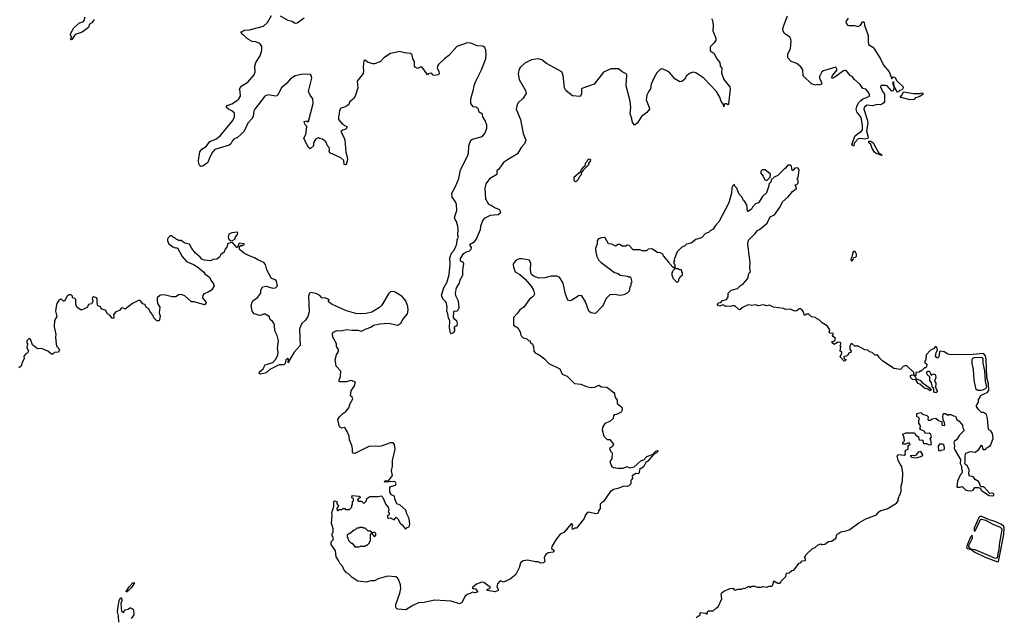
# Model space of a CAD drawing. Extents: x 2029826 to 2248070, y 228728 to 402406.
# Tile 56 of 256: x 2113525 to 2124068, y 294228 to 300613. Entities that reach past the tile are written whole.
import ezdxf

# ---------------------------------------------------------------- set-up
doc = ezdxf.new("R2010")
doc.units = 0

msp = doc.modelspace()

# ---------------------------------------------------------------- linework, layer by layer
at = {"layer": '0CON10XD'}
for points in [[(2114322, 300615), (2114299, 300581), (2114273, 300565), (2114260, 300530), (2114195, 300479), (2114120, 300455), (2114085, 300402), (2114075, 300398), (2114068, 300405), (2114080, 300425), (2114080, 300435), (2114070, 300445), (2114072, 300468), (2114103, 300525), (2114165, 300578), (2114205, 300592), (2114216, 300604), (2114227, 300645)], [(2116735, 299342), (2116725, 299348), (2116695, 299338), (2116672, 299295), (2116670, 299265), (2116635, 299232), (2116615, 299250), (2116567, 299345), (2116589, 299385), (2116598, 299465), (2116597, 299477), (2116580, 299495), (2116570, 299525), (2116595, 299530), (2116605, 299520), (2116617, 299523), (2116667, 299715), (2116664, 299765), (2116634, 299805), (2116617, 299845), (2116652, 299988), (2116650, 300010), (2116638, 300028), (2116558, 300032), (2116475, 300014), (2116425, 299981), (2116387, 299933), (2116330, 299885), (2116298, 299822), (2116281, 299799), (2116265, 299796), (2116185, 299810), (2116150, 299795), (2116043, 299655), (2116033, 299635), (2116025, 299582), (2116014, 299555), (2115968, 299505), (2115928, 299422), (2115890, 299380), (2115859, 299351), (2115818, 299335), (2115800, 299315), (2115786, 299284), (2115769, 299271), (2115615, 299223), (2115591, 299195), (2115557, 299135), (2115538, 299085), (2115485, 299047), (2115465, 299043), (2115455, 299050), (2115442, 299072), (2115439, 299105), (2115455, 299199), (2115475, 299226), (2115520, 299255), (2115561, 299309), (2115626, 299334), (2115670, 299370), (2115808, 299535), (2115826, 299575), (2115825, 299612), (2115797, 299637), (2115763, 299653), (2115740, 299675), (2115740, 299685), (2115748, 299695), (2115795, 299714), (2115845, 299745), (2115871, 299765), (2115888, 299795), (2115886, 299845), (2115879, 299865), (2115886, 299885), (2115905, 299904), (2115967, 299943), (2116034, 300025), (2116046, 300055), (2116042, 300115), (2116053, 300155), (2116101, 300225), (2116117, 300287), (2116117, 300327), (2116095, 300358), (2116055, 300377), (2116015, 300380), (2115975, 300401), (2115913, 300455), (2115898, 300475), (2115898, 300485), (2115935, 300500), (2115985, 300506), (2116136, 300544), (2116180, 300585), (2116223, 300657)], [(2116315, 300654), (2116395, 300609), (2116438, 300598), (2116475, 300577), (2116495, 300580), (2116570, 300635)], [(2120932, 300625), (2120942, 300605), (2120952, 300555), (2120948, 300495), (2120978, 300415), (2120978, 300395), (2120962, 300365), (2120918, 300322), (2120920, 300285), (2120944, 300264), (2120957, 300255), (2120989, 300195), (2121021, 300155), (2121026, 300115), (2121044, 300094), (2121039, 300045), (2121066, 299975), (2121130, 299895), (2121134, 299875), (2121116, 299714), (2121108, 299702), (2121092, 299712), (2121078, 299712), (2121070, 299705), (2121065, 299680), (2121060, 299705), (2121037, 299737), (2121023, 299783), (2120985, 299846), (2120849, 299989), (2120765, 300043), (2120735, 300053), (2120705, 300042), (2120665, 300013), (2120642, 299975), (2120615, 299952), (2120595, 299948), (2120541, 299981), (2120485, 300043), (2120455, 300067), (2120406, 300086), (2120385, 300083), (2120348, 300045), (2120320, 299995), (2120286, 299925), (2120279, 299875), (2120263, 299847), (2120240, 299805), (2120233, 299755), (2120266, 299675), (2120268, 299655), (2120240, 299620), (2120182, 299578), (2120142, 299508), (2120115, 299488), (2120105, 299488), (2120082, 299522), (2120080, 299555), (2120062, 299605), (2120068, 299675), (2120063, 299743), (2120019, 299905), (2120025, 300020), (2120018, 300035), (2119976, 300056), (2119936, 300086), (2119855, 300087), (2119777, 300053), (2119678, 299925), (2119544, 299876), (2119539, 299865), (2119542, 299815), (2119525, 299791), (2119445, 299798), (2119395, 299836), (2119374, 299855), (2119358, 299885), (2119346, 300015), (2119329, 300055), (2119165, 300146), (2119115, 300184), (2119075, 300194), (2119006, 300184), (2118935, 300148), (2118885, 300100), (2118874, 300085), (2118864, 300035), (2118874, 299975), (2118941, 299855), (2118949, 299825), (2118917, 299775), (2118860, 299720), (2118847, 299693), (2118842, 299655), (2118886, 299545), (2118917, 299395), (2118944, 299325), (2118932, 299285), (2118894, 299245), (2118854, 299176), (2118758, 299122), (2118706, 299084), (2118657, 299015), (2118634, 298996), (2118633, 298955), (2118555, 298910), (2118518, 298855), (2118504, 298805), (2118514, 298696), (2118545, 298640), (2118575, 298628), (2118615, 298600), (2118655, 298586), (2118666, 298575), (2118673, 298545), (2118650, 298525), (2118561, 298519), (2118500, 298485), (2118483, 298467), (2118461, 298405), (2118454, 298366), (2118412, 298265), (2118383, 298227), (2118343, 298205), (2118361, 298175), (2118356, 298155), (2118335, 298134), (2118305, 298127), (2118275, 298107), (2118242, 298058), (2118243, 298033), (2118270, 298020), (2118279, 298005), (2118266, 297936), (2118266, 297874), (2118238, 297825), (2118231, 297795), (2118199, 297745), (2118187, 297685), (2118191, 297661), (2118221, 297605), (2118228, 297525), (2118213, 297497), (2118195, 297490), (2118178, 297492), (2118170, 297485), (2118166, 297426), (2118174, 297414), (2118203, 297395), (2118209, 297365), (2118205, 297338), (2118195, 297328), (2118185, 297330), (2118173, 297317), (2118180, 297305), (2118180, 297285), (2118165, 297261), (2118145, 297250), (2118138, 297258), (2118128, 297315), (2118132, 297395), (2118115, 297420), (2118110, 297465), (2118098, 297495), (2118102, 297535), (2118096, 297576), (2118087, 297595), (2118056, 297626), (2118040, 297665), (2118067, 297745), (2118102, 297808), (2118124, 297885), (2118136, 297996), (2118132, 298065), (2118149, 298115), (2118176, 298145), (2118195, 298185), (2118205, 298215), (2118208, 298262), (2118223, 298285), (2118218, 298308), (2118221, 298375), (2118215, 298402), (2118204, 298455), (2118187, 298475), (2118180, 298495), (2118205, 298570), (2118204, 298635), (2118192, 298665), (2118156, 298715), (2118152, 298755), (2118193, 298827), (2118229, 298915), (2118244, 299006), (2118319, 299151), (2118329, 299185), (2118336, 299264), (2118357, 299323), (2118372, 299335), (2118465, 299361), (2118485, 299372), (2118506, 299395), (2118527, 299453), (2118526, 299486), (2118508, 299535), (2118483, 299575), (2118481, 299601), (2118445, 299623), (2118438, 299655), (2118428, 299668), (2118415, 299676), (2118380, 299680), (2118355, 299718), (2118356, 299765), (2118384, 299866), (2118391, 299909), (2118409, 299955), (2118471, 300075), (2118515, 300195), (2118521, 300235), (2118516, 300286), (2118506, 300315), (2118485, 300331), (2118424, 300334), (2118355, 300363), (2118315, 300367), (2118205, 300328), (2118121, 300229), (2118074, 300196), (2118008, 300135), (2117998, 300115), (2117997, 300095), (2118013, 300063), (2118017, 300033), (2118005, 300022), (2117965, 300017), (2117951, 300021), (2117935, 300041), (2117900, 300035), (2117892, 300022), (2117835, 300106), (2117815, 300106), (2117785, 300090), (2117758, 300105), (2117751, 300115), (2117751, 300165), (2117733, 300195), (2117726, 300236), (2117711, 300251), (2117645, 300258), (2117595, 300273), (2117495, 300253), (2117425, 300206), (2117385, 300163), (2117325, 300140), (2117305, 300140), (2117248, 300158), (2117225, 300180), (2117210, 300175), (2117202, 300105), (2117207, 300065), (2117203, 300037), (2117140, 299955), (2117147, 299885), (2117122, 299805), (2117105, 299772), (2117055, 299730), (2117048, 299705), (2117036, 299694), (2117015, 299680), (2116965, 299668), (2116948, 299642), (2116947, 299607), (2116937, 299573), (2116940, 299545), (2116980, 299495), (2117033, 299465), (2117018, 299442), (2116985, 299432), (2116963, 299415), (2116997, 299357), (2117008, 299325), (2117017, 299195), (2117029, 299159), (2117034, 299115), (2117020, 299065), (2117015, 299060), (2117000, 299065), (2116996, 299105), (2116962, 299135), (2116847, 299187), (2116838, 299205), (2116842, 299225), (2116838, 299245), (2116820, 299265), (2116803, 299305), (2116768, 299335), (2116735, 299342)], [(2122395, 300630), (2122373, 300597), (2122372, 300585), (2122390, 300555), (2122405, 300550), (2122465, 300552), (2122505, 300540), (2122529, 300555), (2122555, 300594), (2122568, 300588), (2122572, 300555), (2122610, 300445), (2122609, 300385), (2122615, 300347), (2122660, 300320), (2122678, 300298), (2122743, 300195), (2122775, 300128), (2122836, 300055), (2122865, 299980), (2122879, 300001), (2122895, 299998), (2122919, 299959), (2122984, 299895), (2122986, 299884), (2122975, 299862), (2122945, 299856), (2122935, 299840), (2122925, 299838), (2122888, 299898), (2122885, 299940), (2122875, 299950), (2122873, 299925), (2122882, 299912), (2122884, 299885), (2122877, 299853), (2122865, 299850), (2122814, 299904), (2122795, 299909), (2122745, 299908), (2122743, 299895), (2122763, 299845), (2122784, 299815), (2122784, 299735), (2122779, 299725), (2122745, 299703), (2122705, 299704), (2122655, 299691), (2122595, 299697), (2122566, 299675), (2122563, 299655), (2122599, 299545), (2122605, 299505), (2122593, 299425), (2122611, 299355), (2122605, 299341), (2122575, 299334), (2122525, 299341), (2122505, 299337), (2122463, 299297), (2122455, 299260), (2122437, 299275), (2122467, 299365), (2122495, 299392), (2122535, 299416), (2122548, 299435), (2122549, 299451), (2122550, 299485), (2122537, 299565), (2122488, 299628), (2122482, 299655), (2122488, 299685), (2122508, 299722), (2122532, 299748), (2122555, 299768), (2122592, 299782), (2122626, 299795), (2122623, 299815), (2122608, 299845), (2122585, 299871), (2122555, 299878), (2122525, 299918), (2122464, 299974), (2122440, 300005), (2122417, 300017), (2122375, 300068), (2122365, 300071), (2122347, 300065), (2122255, 299998), (2122224, 299984), (2122220, 299995), (2122229, 300015), (2122278, 300075), (2122265, 300107), (2122133, 300067), (2122113, 300055), (2122088, 300005), (2122091, 299985), (2122112, 299945), (2122110, 299925), (2122085, 299912), (2122065, 299918), (2122045, 299912), (2122005, 299928), (2121914, 300014), (2121910, 300075), (2121890, 300110), (2121846, 300146), (2121787, 300165), (2121749, 300205), (2121750, 300245), (2121780, 300305), (2121786, 300385), (2121783, 300405), (2121770, 300425), (2121716, 300466), (2121699, 300489), (2121696, 300515), (2121707, 300553), (2121746, 300655)], [(2123055, 299757), (2122965, 299782), (2122955, 299780), (2122952, 299785), (2122975, 299808), (2122988, 299842), (2123095, 299824), (2123165, 299822), (2123185, 299830), (2123196, 299826), (2123195, 299812), (2123155, 299787), (2123113, 299777), (2123105, 299760), (2123055, 299757)], [(2122755, 299160), (2122695, 299183), (2122679, 299195), (2122653, 299235), (2122639, 299279), (2122616, 299296), (2122616, 299314), (2122639, 299315), (2122665, 299296), (2122722, 299192), (2122762, 299165), (2122755, 299160)], [(2119485, 298880), (2119510, 298905), (2119522, 298938), (2119540, 298955), (2119540, 298975), (2119560, 298995), (2119562, 299008), (2119620, 299065), (2119620, 299075), (2119640, 299105), (2119638, 299118), (2119615, 299120), (2119600, 299105), (2119598, 299092), (2119580, 299075), (2119578, 299042), (2119562, 299038), (2119540, 299015), (2119528, 298982), (2119460, 298925), (2119460, 298895), (2119472, 298882), (2119485, 298880)], [(2122253, 297177), (2122260, 297195), (2122258, 297205), (2122234, 297224), (2122230, 297235), (2122238, 297255), (2122205, 297260), (2122192, 297272), (2122200, 297295), (2122172, 297335), (2122119, 297369), (2122082, 297405), (2122060, 297410), (2122045, 297426), (2122003, 297433), (2121975, 297460), (2121948, 297462), (2121935, 297450), (2121925, 297450), (2121918, 297485), (2121903, 297505), (2121885, 297518), (2121873, 297517), (2121845, 297498), (2121825, 297492), (2121776, 297516), (2121725, 297512), (2121705, 297522), (2121595, 297537), (2121555, 297558), (2121525, 297552), (2121485, 297560), (2121435, 297550), (2121405, 297560), (2121365, 297553), (2121325, 297560), (2121266, 297534), (2121235, 297508), (2121225, 297510), (2121182, 297552), (2121155, 297552), (2121135, 297542), (2121105, 297548), (2121085, 297542), (2121055, 297562), (2121021, 297549), (2121005, 297556), (2120998, 297565), (2121005, 297584), (2121033, 297587), (2121052, 297608), (2121095, 297620), (2121112, 297648), (2121110, 297685), (2121145, 297720), (2121210, 297735), (2121240, 297765), (2121273, 297787), (2121322, 297845), (2121333, 297897), (2121350, 297915), (2121342, 297955), (2121348, 298015), (2121337, 298093), (2121322, 298215), (2121330, 298255), (2121402, 298325), (2121424, 298356), (2121445, 298368), (2121528, 298435), (2121562, 298505), (2121608, 298525), (2121668, 298612), (2121692, 298665), (2121753, 298717), (2121800, 298775), (2121842, 298805), (2121830, 298845), (2121845, 298850), (2121860, 298865), (2121860, 298895), (2121850, 298905), (2121850, 298915), (2121860, 298925), (2121871, 299005), (2121860, 299025), (2121845, 299029), (2121825, 299023), (2121805, 299000), (2121795, 299000), (2121790, 299045), (2121777, 299057), (2121750, 299055), (2121726, 299024), (2121710, 299015), (2121642, 298945), (2121605, 298928), (2121571, 298899), (2121568, 298875), (2121546, 298854), (2121546, 298835), (2121520, 298760), (2121480, 298720), (2121437, 298655), (2121405, 298642), (2121372, 298608), (2121362, 298585), (2121325, 298560), (2121320, 298565), (2121312, 298632), (2121300, 298645), (2121300, 298655), (2121275, 298680), (2121255, 298720), (2121230, 298745), (2121208, 298798), (2121205, 298810), (2121182, 298832), (2121178, 298848), (2121160, 298835), (2121152, 298815), (2121148, 298755), (2121120, 298655), (2121011, 298449), (2120975, 298412), (2120949, 298371), (2120920, 298355), (2120900, 298335), (2120870, 298325), (2120825, 298278), (2120765, 298262), (2120715, 298220), (2120665, 298210), (2120645, 298190), (2120615, 298180), (2120565, 298130), (2120532, 298045), (2120538, 298035), (2120530, 298025), (2120530, 298005), (2120540, 297995), (2120540, 297960), (2120522, 297962), (2120485, 298000), (2120480, 298015), (2120420, 298085), (2120410, 298105), (2120387, 298117), (2120353, 298123), (2120295, 298160), (2120253, 298157), (2120235, 298140), (2120195, 298140), (2120165, 298150), (2120095, 298150), (2120050, 298195), (2120035, 298200), (2120025, 298200), (2120015, 298190), (2119975, 298190), (2119947, 298207), (2119935, 298208), (2119905, 298190), (2119865, 298210), (2119830, 298215), (2119795, 298280), (2119785, 298282), (2119755, 298280), (2119723, 298267), (2119710, 298245), (2119710, 298215), (2119692, 298165), (2119693, 298127), (2119705, 298080), (2119724, 298044), (2119752, 298015), (2119895, 297908), (2119935, 297898), (2119955, 297880), (2120035, 297870), (2120045, 297860), (2120065, 297860), (2120078, 297805), (2120070, 297795), (2120070, 297765), (2120060, 297755), (2120052, 297708), (2120030, 297685), (2119995, 297668), (2119955, 297660), (2119895, 297672), (2119845, 297670), (2119805, 297630), (2119766, 297544), (2119754, 297536), (2119696, 297474), (2119683, 297467), (2119640, 297475), (2119618, 297495), (2119582, 297592), (2119545, 297658), (2119515, 297662), (2119438, 297612), (2119416, 297604), (2119395, 297612), (2119369, 297675), (2119346, 297795), (2119305, 297858), (2119275, 297868), (2119215, 297867), (2119148, 297852), (2119085, 297847), (2119025, 297868), (2119006, 297886), (2118997, 297907), (2118993, 297945), (2118999, 298005), (2118985, 298038), (2118905, 298053), (2118877, 298053), (2118841, 298039), (2118815, 298010), (2118810, 297995), (2118813, 297963), (2118832, 297915), (2118880, 297885), (2118936, 297836), (2119003, 297763), (2119025, 297720), (2119037, 297675), (2119028, 297655), (2118985, 297622), (2118925, 297537), (2118881, 297509), (2118857, 297473), (2118811, 297425), (2118813, 297345), (2118858, 297315), (2118887, 297267), (2118888, 297248), (2118900, 297225), (2118915, 297210), (2118957, 297197), (2118975, 297180), (2118990, 297175), (2118992, 297162), (2119015, 297140), (2119027, 297117), (2119032, 297065), (2119045, 297048), (2119086, 297026), (2119145, 296982), (2119190, 296935), (2119308, 296875), (2119335, 296818), (2119388, 296798), (2119465, 296721), (2119534, 296714), (2119595, 296686), (2119636, 296676), (2119685, 296681), (2119725, 296703), (2119754, 296684), (2119812, 296682), (2119886, 296625), (2119894, 296614), (2119897, 296585), (2119906, 296566), (2119922, 296542), (2119921, 296505), (2119971, 296465), (2119977, 296433), (2119965, 296412), (2119915, 296388), (2119890, 296385), (2119882, 296375), (2119880, 296345), (2119845, 296312), (2119790, 296290), (2119765, 296248), (2119761, 296225), (2119780, 296155), (2119815, 296120), (2119845, 296120), (2119882, 296072), (2119873, 296047), (2119842, 296025), (2119850, 295995), (2119868, 295978), (2119866, 295914), (2119843, 295885), (2119863, 295833), (2119885, 295819), (2119935, 295814), (2119986, 295814), (2120025, 295831), (2120058, 295818), (2120103, 295827), (2120175, 295891), (2120207, 295903), (2120241, 295939), (2120302, 295958), (2120335, 295997), (2120355, 296003), (2120363, 295995), (2120345, 295976), (2120310, 295960), (2120251, 295889), (2120228, 295875), (2120208, 295832), (2120188, 295812), (2120175, 295810), (2120162, 295798), (2120160, 295765), (2120148, 295752), (2120123, 295757), (2120085, 295730), (2120088, 295705), (2120075, 295690), (2120068, 295682), (2120068, 295645), (2120047, 295623), (2120025, 295618), (2119995, 295622), (2119930, 295595), (2119885, 295586), (2119849, 295561), (2119778, 295455), (2119756, 295444), (2119742, 295428), (2119739, 295381), (2119722, 295355), (2119719, 295331), (2119695, 295324), (2119617, 295343), (2119605, 295340), (2119584, 295315), (2119570, 295275), (2119489, 295171), (2119465, 295170), (2119455, 295160), (2119445, 295160), (2119440, 295175), (2119448, 295205), (2119435, 295220), (2119350, 295125), (2119314, 295106), (2119265, 295048), (2119222, 294975), (2119221, 294955), (2119243, 294935), (2119246, 294924), (2119236, 294914), (2119185, 294907), (2119154, 294886), (2119140, 294855), (2119148, 294815), (2119135, 294800), (2119105, 294798), (2119075, 294812), (2119045, 294810), (2118965, 294830), (2118915, 294823), (2118892, 294805), (2118883, 294787), (2118872, 294745), (2118838, 294675), (2118778, 294625), (2118705, 294592), (2118675, 294608), (2118665, 294603), (2118643, 294575), (2118634, 294546), (2118650, 294515), (2118648, 294505), (2118615, 294489), (2118530, 294505), (2118530, 294515), (2118556, 294524), (2118566, 294535), (2118495, 294590), (2118475, 294594), (2118415, 294572), (2118372, 294535), (2118372, 294525), (2118393, 294527), (2118405, 294521), (2118428, 294495), (2118426, 294485), (2118398, 294478), (2118375, 294486), (2118349, 294471), (2118315, 294462), (2118294, 294445), (2118259, 294375), (2118235, 294360), (2118145, 294389), (2117965, 294401), (2117855, 294376), (2117795, 294371), (2117736, 294344), (2117658, 294298), (2117574, 294304), (2117561, 294311), (2117552, 294325), (2117553, 294353), (2117596, 294475), (2117607, 294525), (2117603, 294565), (2117586, 294616), (2117569, 294639), (2117552, 294652), (2117465, 294658), (2117365, 294628), (2117325, 294608), (2117285, 294607), (2117235, 294592), (2117145, 294603), (2117085, 294643), (2117049, 294679), (2117024, 294694), (2116995, 294730), (2116980, 294765), (2116955, 294790), (2116940, 294825), (2116913, 294863), (2116907, 294927), (2116860, 294995), (2116860, 295025), (2116880, 295045), (2116880, 295075), (2116870, 295085), (2116870, 295115), (2116880, 295125), (2116880, 295165), (2116864, 295225), (2116870, 295305), (2116867, 295335), (2116890, 295405), (2116888, 295455), (2116895, 295462), (2116920, 295455), (2116920, 295435), (2116940, 295405), (2116920, 295385), (2116925, 295360), (2116935, 295360), (2116945, 295370), (2116975, 295370), (2116985, 295380), (2117005, 295380), (2117015, 295370), (2117055, 295370), (2117080, 295395), (2117080, 295415), (2117090, 295425), (2117090, 295455), (2117100, 295465), (2117098, 295488), (2117080, 295495), (2117085, 295520), (2117160, 295515), (2117170, 295505), (2117170, 295495), (2117152, 295488), (2117142, 295472), (2117155, 295460), (2117185, 295460), (2117205, 295440), (2117218, 295442), (2117240, 295465), (2117242, 295488), (2117275, 295510), (2117365, 295510), (2117395, 295518), (2117415, 295498), (2117446, 295426), (2117472, 295395), (2117478, 295365), (2117470, 295345), (2117480, 295335), (2117480, 295315), (2117465, 295307), (2117464, 295285), (2117475, 295279), (2117497, 295283)], [(2121525, 298892), (2121562, 298928), (2121565, 298960), (2121507, 299007), (2121475, 299008), (2121463, 298997), (2121458, 298975), (2121487, 298937), (2121505, 298900), (2121525, 298892)], [(2117497, 295283), (2117535, 295262), (2117555, 295290), (2117575, 295270), (2117598, 295225), (2117624, 295204), (2117655, 295160), (2117673, 295177), (2117696, 295184), (2117701, 295215), (2117694, 295275), (2117669, 295325), (2117658, 295365), (2117598, 295418), (2117565, 295430), (2117542, 295485), (2117538, 295515), (2117505, 295528), (2117490, 295555), (2117490, 295615), (2117549, 295631), (2117558, 295645), (2117547, 295667), (2117532, 295672), (2117432, 295665), (2117438, 295682), (2117475, 295678), (2117518, 295735), (2117508, 295785), (2117516, 295835), (2117516, 295894), (2117547, 296015), (2117540, 296065), (2117525, 296083), (2117496, 296086), (2117395, 296049), (2117365, 296044), (2117335, 296049), (2117265, 296046), (2117115, 295969), (2117095, 295973), (2117088, 295985), (2117090, 296025), (2117083, 296055), (2117056, 296116), (2117054, 296155), (2117033, 296205), (2117005, 296247), (2116975, 296243), (2116948, 296255), (2116933, 296335), (2116948, 296362), (2116985, 296400), (2117019, 296421), (2117051, 296459), (2117063, 296505), (2117093, 296555), (2117085, 296572), (2117067, 296587), (2117075, 296640), (2117110, 296695), (2117120, 296735), (2117075, 296750), (2117055, 296749), (2117025, 296736), (2116955, 296737), (2116942, 296745), (2116959, 296795), (2116963, 296853), (2116914, 296905), (2116904, 296974), (2116916, 297025), (2116937, 297063), (2116939, 297085), (2116917, 297115), (2116919, 297145), (2116877, 297215), (2116874, 297254), (2116885, 297270), (2116922, 297288), (2116965, 297283), (2117025, 297299), (2117085, 297290), (2117145, 297290), (2117185, 297281), (2117236, 297306), (2117285, 297321), (2117315, 297344), (2117382, 297358), (2117474, 297366), (2117574, 297344), (2117606, 297364), (2117629, 297405), (2117676, 297465), (2117686, 297505), (2117681, 297545), (2117659, 297605), (2117619, 297649), (2117545, 297696), (2117524, 297704), (2117495, 297700), (2117475, 297678), (2117401, 297559), (2117376, 297534), (2117295, 297484), (2117235, 297469), (2117174, 297464), (2117125, 297469), (2117026, 297496), (2116872, 297565), (2116830, 297595), (2116830, 297605), (2116840, 297615), (2116835, 297620), (2116795, 297637), (2116765, 297634), (2116740, 297660), (2116705, 297680), (2116645, 297692), (2116628, 297685), (2116616, 297654), (2116624, 297485), (2116611, 297435), (2116585, 297397), (2116545, 297363), (2116521, 297305), (2116528, 297125), (2116464, 297055), (2116410, 296965), (2116405, 296940), (2116400, 296945), (2116402, 296975), (2116395, 296988), (2116375, 296972), (2116366, 296934), (2116352, 296918), (2116305, 296921), (2116205, 296869), (2116165, 296832), (2116105, 296821), (2116088, 296828), (2116092, 296845), (2116133, 296877), (2116155, 296918), (2116235, 296945), (2116265, 296975), (2116288, 297022), (2116293, 297055), (2116287, 297095), (2116298, 297178), (2116283, 297235), (2116256, 297285), (2116253, 297345), (2116247, 297365), (2116232, 297382), (2116208, 297405), (2116195, 297438), (2116155, 297462), (2116135, 297462), (2116115, 297450), (2116095, 297447), (2116035, 297464), (2116016, 297495), (2116004, 297555), (2116018, 297602), (2116076, 297645), (2116108, 297685), (2116106, 297715), (2116124, 297755), (2116165, 297761), (2116235, 297740), (2116265, 297744), (2116286, 297765), (2116276, 297815), (2116265, 297828), (2116222, 297845), (2116173, 297935), (2116158, 297995), (2116138, 298015), (2116075, 298042), (2116040, 298065), (2115975, 298088), (2115932, 298112), (2115880, 298155), (2115880, 298185), (2115895, 298200), (2115905, 298190), (2115915, 298200), (2115928, 298202), (2115930, 298215), (2115875, 298220), (2115855, 298170), (2115805, 298230), (2115755, 298218), (2115742, 298178), (2115723, 298155), (2115714, 298126), (2115680, 298100), (2115665, 298073), (2115635, 298052), (2115595, 298047), (2115569, 298031), (2115505, 298038), (2115475, 298052), (2115458, 298072), (2115406, 298116), (2115370, 298165), (2115345, 298212), (2115293, 298223), (2115255, 298250), (2115225, 298250), (2115215, 298260), (2115205, 298260), (2115185, 298280), (2115172, 298282), (2115155, 298300), (2115135, 298300), (2115115, 298280), (2115108, 298265), (2115108, 298245), (2115122, 298215), (2115165, 298181), (2115195, 298170), (2115215, 298170), (2115265, 298078), (2115312, 298025), (2115385, 297992), (2115433, 297963), (2115492, 297915), (2115508, 297895), (2115558, 297858), (2115573, 297825), (2115602, 297785), (2115607, 297765), (2115580, 297720), (2115537, 297693), (2115495, 297678), (2115485, 297662), (2115484, 297635), (2115522, 297585), (2115519, 297571), (2115505, 297562), (2115395, 297592), (2115365, 297592), (2115295, 297658), (2115255, 297672), (2115225, 297670), (2115205, 297650), (2115193, 297647), (2115156, 297646), (2115085, 297666), (2115045, 297670), (2115025, 297662), (2114998, 297635), (2114996, 297615), (2115002, 297575), (2115026, 297535), (2115018, 297475), (2115021, 297461), (2115029, 297445), (2115022, 297398), (2115015, 297390), (2114992, 297392), (2114962, 297422), (2114951, 297451), (2114917, 297495), (2114908, 297518), (2114884, 297534), (2114864, 297564), (2114844, 297574), (2114820, 297605), (2114805, 297611), (2114733, 297577), (2114655, 297516), (2114625, 297530), (2114613, 297525), (2114595, 297500), (2114553, 297487), (2114530, 297455), (2114533, 297425), (2114525, 297417), (2114515, 297420), (2114491, 297451), (2114465, 297466), (2114445, 297504), (2114404, 297514), (2114387, 297545), (2114362, 297552), (2114353, 297587), (2114356, 297625), (2114346, 297636), (2114316, 297646), (2114305, 297640), (2114302, 297625), (2114310, 297605), (2114295, 297572), (2114260, 297565), (2114246, 297534), (2114183, 297503), (2114138, 297535), (2114127, 297567), (2114125, 297618), (2114115, 297630), (2114090, 297635), (2114090, 297655), (2114075, 297670), (2114055, 297670), (2114032, 297655), (2114005, 297600), (2113995, 297600), (2113975, 297620), (2113965, 297622), (2113945, 297608), (2113923, 297575), (2113914, 297545), (2113909, 297495), (2113924, 297435), (2113896, 297394), (2113894, 297325), (2113903, 297295), (2113912, 297245), (2113908, 297215), (2113915, 297140), (2113923, 297115), (2113950, 297085), (2113940, 297055), (2113898, 297052), (2113880, 297035), (2113865, 297032), (2113828, 297065), (2113775, 297087), (2113755, 297093), (2113715, 297092), (2113662, 297132), (2113640, 297195), (2113625, 297200), (2113600, 297175), (2113600, 297155), (2113610, 297145), (2113603, 297105), (2113618, 297065), (2113608, 297045), (2113595, 297040), (2113568, 297012), (2113572, 296985), (2113551, 296945), (2113542, 296905), (2113515, 296888)], [(2115785, 298248), (2115805, 298250), (2115827, 298263), (2115835, 298288), (2115856, 298314), (2115860, 298335), (2115855, 298340), (2115795, 298332), (2115763, 298317), (2115758, 298285), (2115766, 298266), (2115785, 298248)], [(2122435, 298030), (2122450, 298045), (2122452, 298068), (2122475, 298072), (2122487, 298083), (2122486, 298105), (2122472, 298132), (2122455, 298132), (2122444, 298116), (2122438, 298082), (2122423, 298053), (2122423, 298043), (2122435, 298030)], [(2120565, 297800), (2120522, 297842), (2120520, 297865), (2120510, 297875), (2120510, 297905), (2120520, 297915), (2120522, 297928), (2120538, 297942), (2120540, 297960), (2120555, 297950), (2120575, 297950), (2120585, 297940), (2120608, 297938), (2120610, 297915), (2120620, 297905), (2120620, 297875), (2120592, 297858), (2120590, 297845), (2120580, 297835), (2120580, 297815), (2120565, 297800)], [(2120770, 294215), (2120810, 294245), (2120812, 294268), (2120872, 294262), (2120885, 294250), (2120890, 294275), (2120900, 294285), (2120952, 294288), (2120985, 294320), (2121005, 294330), (2121044, 294415), (2121038, 294465), (2121045, 294480), (2121065, 294498), (2121133, 294527), (2121165, 294530), (2121175, 294510), (2121185, 294508), (2121215, 294520), (2121255, 294518), (2121275, 294528), (2121286, 294524), (2121335, 294550), (2121345, 294540), (2121355, 294540), (2121365, 294550), (2121395, 294550), (2121425, 294540), (2121465, 294540), (2121485, 294548), (2121525, 294540), (2121545, 294550), (2121578, 294552), (2121588, 294562), (2121602, 294608), (2121643, 294583), (2121667, 294583), (2121675, 294600), (2121727, 294653), (2121735, 294690), (2121765, 294692), (2121793, 294717), (2121815, 294720), (2121870, 294795), (2121885, 294800), (2121905, 294820), (2121940, 294825), (2121940, 294845), (2121930, 294855), (2121942, 294885), (2122015, 294952), (2122044, 294966), (2122075, 294992), (2122105, 295002), (2122115, 294998), (2122145, 295000), (2122185, 295030), (2122217, 295033), (2122266, 295064), (2122272, 295095), (2122285, 295112), (2122318, 295132), (2122375, 295142), (2122415, 295158), (2122512, 295228), (2122585, 295271), (2122700, 295315), (2122723, 295347), (2122745, 295362), (2122815, 295377), (2122913, 295437), (2122930, 295465), (2122930, 295485), (2122940, 295495), (2122943, 295517), (2122950, 295525), (2122962, 295568), (2122962, 295625), (2122977, 295675), (2122980, 295765), (2122972, 295832), (2122952, 295855), (2122932, 295895), (2122922, 295945), (2122935, 295960), (2122995, 295953), (2123010, 295965), (2123008, 295992), (2123022, 296008), (2123040, 296015), (2123040, 296055), (2123060, 296065), (2123055, 296080), (2123035, 296082), (2123015, 296070), (2122982, 296072), (2122983, 296087), (2123000, 296105), (2122997, 296137), (2122982, 296178), (2123015, 296192), (2123105, 296192), (2123120, 296165), (2123148, 296148), (2123152, 296125), (2123164, 296114), (2123185, 296118), (2123195, 296110), (2123198, 296085), (2123205, 296078), (2123235, 296078), (2123265, 296063), (2123288, 296065), (2123280, 296115), (2123270, 296125), (2123288, 296145), (2123280, 296175), (2123265, 296188), (2123223, 296183), (2123209, 296209), (2123173, 296223), (2123160, 296235), (2123167, 296243), (2123170, 296265), (2123154, 296295), (2123152, 296325), (2123160, 296345), (2123145, 296360), (2123132, 296362), (2123132, 296398), (2123175, 296410), (2123192, 296392), (2123237, 296377), (2123252, 296362), (2123250, 296335), (2123258, 296328), (2123275, 296328), (2123295, 296342), (2123335, 296348), (2123364, 296324), (2123400, 296310), (2123398, 296285), (2123403, 296273), (2123425, 296270), (2123432, 296275), (2123426, 296306), (2123418, 296315), (2123409, 296365), (2123413, 296387), (2123421, 296399), (2123438, 296398), (2123465, 296380), (2123475, 296388), (2123495, 296388), (2123523, 296373), (2123545, 296370), (2123560, 296335), (2123586, 296316), (2123620, 296275), (2123624, 296244), (2123640, 296215), (2123588, 296165), (2123555, 296118), (2123532, 296098), (2123527, 296085), (2123536, 296055), (2123532, 296025), (2123538, 296008), (2123598, 295905), (2123597, 295865), (2123610, 295835), (2123610, 295805), (2123618, 295785), (2123617, 295763), (2123600, 295745), (2123568, 295675), (2123560, 295615), (2123565, 295610), (2123595, 295610), (2123618, 295618), (2123653, 295583), (2123673, 295573), (2123705, 295570), (2123733, 295577), (2123753, 295607), (2123787, 295607), (2123808, 295598), (2123824, 295574), (2123905, 295522), (2123945, 295517), (2123956, 295525), (2123956, 295535), (2123945, 295546), (2123912, 295542), (2123850, 295615), (2123822, 295612), (2123812, 295622), (2123804, 295654), (2123790, 295670), (2123755, 295692), (2123742, 295715), (2123725, 295724), (2123695, 295727), (2123688, 295748), (2123692, 295795), (2123673, 295833), (2123650, 295855), (2123644, 295874), (2123650, 295885), (2123648, 295918), (2123648, 295945), (2123657, 295973), (2123707, 295993), (2123756, 295984), (2123797, 296013), (2123825, 296058), (2123832, 296052), (2123834, 296025), (2123842, 296012), (2123866, 296014), (2123875, 296027), (2123922, 296055), (2123948, 296132), (2123940, 296185), (2123925, 296212), (2123898, 296228), (2123888, 296345), (2123877, 296387), (2123845, 296410), (2123825, 296410), (2123791, 296441), (2123770, 296475), (2123770, 296485), (2123792, 296518), (2123793, 296547), (2123810, 296575), (2123810, 296585), (2123820, 296595), (2123885, 296622), (2123903, 296645), (2123898, 296715), (2123880, 296785), (2123873, 296975), (2123866, 297016), (2123845, 297042), (2123735, 297030), (2123575, 297027), (2123535, 297031), (2123495, 297026), (2123465, 297034), (2123425, 297060), (2123383, 297067), (2123373, 297057), (2123367, 297005), (2123355, 296994), (2123345, 296996), (2123332, 297012), (2123337, 297053), (2123353, 297077), (2123345, 297110), (2123330, 297115), (2123309, 297091), (2123278, 297075), (2123231, 297025), (2123229, 296981), (2123217, 296955), (2123218, 296945), (2123237, 296927), (2123235, 296898), (2123225, 296888), (2123212, 296888), (2123178, 296852), (2123165, 296850), (2123155, 296840), (2123122, 296838), (2123120, 296805), (2123110, 296800), (2123108, 296808), (2123100, 296810), (2123098, 296838), (2123025, 296910), (2123005, 296910), (2122985, 296900), (2122955, 296868), (2122885, 296880), (2122765, 296962), (2122731, 296995), (2122715, 297022), (2122685, 297023), (2122653, 297053), (2122625, 297060), (2122606, 297076), (2122575, 297080), (2122505, 297120), (2122468, 297118), (2122435, 297148), (2122425, 297140), (2122414, 297115), (2122414, 297084), (2122430, 297065), (2122430, 297055), (2122404, 297046), (2122389, 297021), (2122377, 297013), (2122350, 297010), (2122352, 296982), (2122370, 296975), (2122368, 296962), (2122355, 296960), (2122312, 297005), (2122330, 297045), (2122330, 297055), (2122312, 297065), (2122318, 297115), (2122310, 297125), (2122319, 297141), (2122316, 297155), (2122305, 297162), (2122281, 297159), (2122245, 297138), (2122224, 297154), (2122222, 297165), (2122253, 297177)], [(2123785, 296643), (2123767, 296655), (2123746, 296755), (2123739, 296869), (2123723, 296935), (2123724, 296976), (2123730, 296990), (2123745, 296998), (2123815, 297001), (2123827, 296997), (2123837, 296985), (2123838, 296938), (2123856, 296856), (2123863, 296743), (2123876, 296685), (2123865, 296663), (2123835, 296647), (2123815, 296644), (2123785, 296643)], [(2123275, 296642), (2123250, 296660), (2123215, 296669), (2123165, 296713), (2123145, 296721), (2123120, 296760), (2123085, 296762), (2123064, 296785), (2123064, 296806), (2123075, 296812), (2123100, 296810), (2123118, 296788), (2123122, 296772), (2123172, 296752), (2123184, 296734), (2123278, 296665), (2123287, 296655), (2123275, 296642)], [(2123335, 296619), (2123320, 296625), (2123314, 296635), (2123313, 296665), (2123298, 296678), (2123289, 296725), (2123271, 296751), (2123272, 296792), (2123250, 296805), (2123240, 296825), (2123240, 296845), (2123248, 296852), (2123265, 296851), (2123271, 296845), (2123285, 296808), (2123315, 296823), (2123327, 296817), (2123332, 296805), (2123334, 296785), (2123322, 296745), (2123334, 296724), (2123332, 296675), (2123348, 296645), (2123348, 296632), (2123335, 296619)], [(2123385, 296000), (2123393, 296007), (2123425, 296013), (2123429, 296021), (2123425, 296060), (2123405, 296072), (2123375, 296070), (2123361, 296049), (2123363, 296003), (2123385, 296000)], [(2123125, 295923), (2123175, 295938), (2123195, 295950), (2123197, 295957), (2123175, 295990), (2123144, 295986), (2123119, 295951), (2123105, 295947), (2123065, 295950), (2123063, 295943), (2123075, 295930), (2123125, 295923)], [(2123995, 294812), (2124005, 294813), (2124062, 295105), (2124068, 295175), (2124060, 295195), (2124030, 295215), (2123960, 295245), (2123905, 295259), (2123828, 295295), (2123805, 295296), (2123795, 295286), (2123745, 295170), (2123745, 295140), (2123756, 295144), (2123765, 295158), (2123813, 295265), (2123825, 295268), (2123868, 295258), (2123938, 295218), (2124025, 295181), (2124040, 295165), (2124041, 295155), (2124014, 294996), (2124010, 294935), (2124000, 294905), (2123996, 294865), (2123988, 294852), (2123975, 294846), (2123825, 294909), (2123755, 294939), (2123708, 294948), (2123690, 294970), (2123688, 294985), (2123727, 295063), (2123725, 295098), (2123705, 295076), (2123685, 295026), (2123665, 294970), (2123670, 294955), (2123713, 294943), (2123751, 294915), (2123856, 294865), (2123995, 294812)], [(2117155, 294972), (2117175, 294980), (2117225, 294980), (2117235, 294990), (2117245, 294990), (2117270, 295015), (2117270, 295025), (2117280, 295035), (2117282, 295108), (2117300, 295120), (2117302, 295102), (2117325, 295080), (2117340, 295095), (2117340, 295115), (2117325, 295130), (2117300, 295120), (2117285, 295140), (2117255, 295140), (2117225, 295170), (2117205, 295170), (2117195, 295180), (2117165, 295180), (2117155, 295170), (2117135, 295170), (2117118, 295152), (2117105, 295150), (2117058, 295112), (2117045, 295110), (2117030, 295095), (2117030, 295075), (2117040, 295065), (2117050, 295035), (2117075, 295010), (2117085, 295010), (2117113, 294973), (2117155, 294972)], [(2114665, 294490), (2114664, 294495), (2114696, 294545), (2114735, 294585), (2114745, 294589), (2114753, 294585), (2114724, 294535), (2114675, 294491), (2114665, 294490)], [(2114588, 294165), (2114584, 294234), (2114574, 294274), (2114579, 294335), (2114589, 294395), (2114605, 294425), (2114616, 294426), (2114619, 294395), (2114608, 294365), (2114615, 294278), (2114635, 294268), (2114654, 294296), (2114687, 294303), (2114703, 294317), (2114713, 294317), (2114740, 294305), (2114748, 294262), (2114748, 294245), (2114717, 294205)]]:
    msp.add_lwpolyline(points, dxfattribs=at)

doc.saveas('drawing.dxf')
